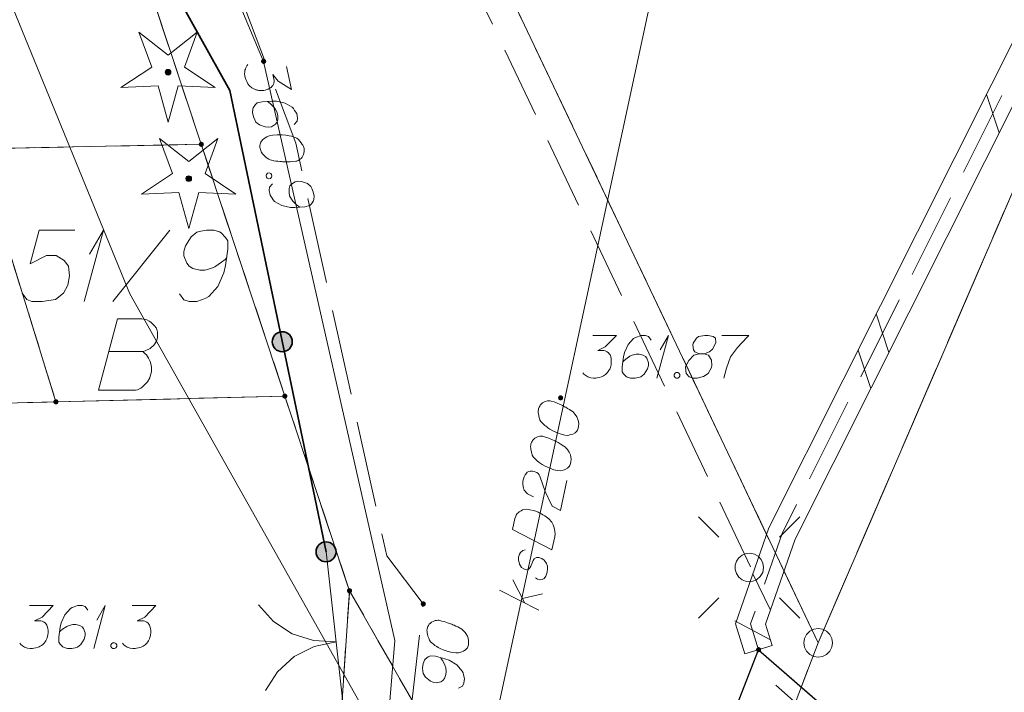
# Model space of a CAD drawing. Header units: metres. Extents: x 5554594 to 5556205, y 5636132 to 5636668.
# Tile 157 of 168: x 5555513 to 5555531, y 5636406 to 5636418. Entities that reach past the tile are written whole.
import ezdxf

# ---------------------------------------------------------------- set-up
doc = ezdxf.new("R2010")
doc.units = ezdxf.units.M
doc.header["$MEASUREMENT"] = 0
doc.header["$XCLIPFRAME"] = 0
for name, pattern in [('03-linia 3 1', [2, 1.5, -0.5]), ('05-linia 2.5 1', [1.75, 1.25, -0.5]), ('L_0_06', [2, 1.5, -0.5]), ('PRZER1-1', [2, 1, -1]), ('PRZER3-1', [4, 3, -1])]:
    doc.linetypes.add(name, pattern=pattern)
for name, color, linetype, lineweight in [('#digitalizacja', 7, 'Continuous', 18), ('#RASTER', 7, 'Continuous', 18), ('#skartowane', 7, 'Continuous', 18), ('#ZUDP', 7, 'Continuous', 18)]:
    doc.layers.add(name, color=color, linetype=linetype, lineweight=lineweight)
for name, color, linetype, lineweight, true_color in [('GEPPGD', 96, 'Continuous', 18, 0x008000), ('GESDZI', 18, 'Continuous', 18, 0x0a0909), ('GESDZI_O', 18, 'Continuous', 18, 0x0a0909), ('GESKKL', 96, 'PRZER3-1', 18, 0x008000), ('GESUZY', 96, 'PRZER1-1', 18, 0x008000), ('GESUZY_O', 96, 'PRZER1-1', 18, 0x008000), ('GULENN', 1, 'Continuous', 18, 0xff0000), ('GUPESH', 1, 'Continuous', 18, 0xff0000), ('GUPESH_O', 1, 'Continuous', 18, 0xff0000)]:
    doc.layers.add(name, color=color, linetype=linetype, lineweight=lineweight, true_color=true_color)
picture_1 = doc.add_image_def('image2.tif', size_in_pixel=(18897, 11811))

# ---------------------------------------------------------------- blocks, each defined once
blk = doc.blocks.new('EPPGS')
at = {"color": 0, "flags": 128}
blk.add_lwpolyline([(0.5, 0), (0.475528, -0.154508), (0.404508, -0.293893), (0.293893, -0.404508), (0.154508, -0.475528), (0, -0.5), (-0.154508, -0.475528), (-0.293893, -0.404508), (-0.404508, -0.293893), (-0.475528, -0.154508), (-0.5, 0), (-0.475528, 0.154508), (-0.404508, 0.293893), (-0.293893, 0.404508), (-0.154508, 0.475528), (0, 0.5), (0.154508, 0.475528), (0.293893, 0.404508), (0.404508, 0.293893), (0.475528, 0.154508), (0.5, 0)], close=True, dxfattribs=at)
blk = doc.blocks.new('KOLO')
blk.add_hatch(color=0).paths.add_polyline_path([(0, -0.5), (-0.12941, -0.482963), (-0.25, -0.433013), (-0.353553, -0.353553), (-0.433013, -0.25), (-0.482963, -0.12941), (-0.5, 0), (-0.482963, 0.12941), (-0.433013, 0.25), (-0.353553, 0.353553), (-0.25, 0.433013), (-0.12941, 0.482963), (0, 0.5), (0.12941, 0.482963), (0.25, 0.433013), (0.353553, 0.353553), (0.433013, 0.25), (0.482963, 0.12941), (0.5, 0), (0.482963, -0.12941), (0.433013, -0.25), (0.353553, -0.353553), (0.25, -0.433013), (0.12941, -0.482963)])
blk = doc.blocks.new('EPPGN')
blk.add_hatch(color=0).paths.add_polyline_path([(0, -0.09), (-0.027812, -0.085595), (-0.052901, -0.072812), (-0.072812, -0.052901), (-0.085595, -0.027812), (-0.09, 0), (-0.085595, 0.027812), (-0.072812, 0.052901), (-0.052901, 0.072812), (-0.027812, 0.085595), (0, 0.09), (0.027812, 0.085595), (0.052901, 0.072812), (0.072812, 0.052901), (0.085595, 0.027812), (0.09, 0), (0.085595, -0.027812), (0.072812, -0.052901), (0.052901, -0.072812), (0.027812, -0.085595)])
blk = doc.blocks.new('SLBRA')
at = {"color": 0, "flags": 128}
for points in [[(0, 0), (-0.068148, -0.517638), (-0.267949, -1), (-0.585786, -1.414214), (-1, -1.732051)], [(1, -1.732051), (0.585786, -1.414214), (0.267949, -1), (0.068148, -0.517638), (0, 0)]]:
    blk.add_lwpolyline(points, dxfattribs=at)
blk = doc.blocks.new('OBOP01_01')
at = {"linetype": 'Continuous', "lineweight": 18}
blk.add_hatch(color=0, dxfattribs=at).paths.add_polyline_path([(0, -0.1, 1), (0, 0.1, 1)])
at = {"color": 0, "linetype": 'Continuous', "lineweight": 18, "flags": 128}
blk.add_lwpolyline([(0, -1.74), (-0.35, -0.48), (-1.65, -0.54), (-0.57, 0.18), (-1.02, 1.4), (0, 0.6), (1.02, 1.4), (0.57, 0.18), (1.65, -0.54), (0.35, -0.48), (0, -1.74)], dxfattribs=at)
at = {"color": 0, "linetype": 'Continuous', "lineweight": 18}
blk.add_circle((0, 0), 0.1, dxfattribs=at)
blk = doc.blocks.new('SUSM01_01_2')
at = {"color": 0, "flags": 128}
for points in [[(-0.353553, 0.353553), (-0.212132, 0.212132)], [(0.353553, 0.353553), (0.212132, 0.212132)], [(-0.353553, -0.353553), (-0.212132, -0.212132)], [(0.353553, -0.353553), (0.212132, -0.212132)]]:
    blk.add_lwpolyline(points, dxfattribs=at)
blk.add_lwpolyline([(0.1, 0), (0.093969, -0.034202), (0.076604, -0.064279), (0.05, -0.086603), (0.025882, -0.096593), (0, -0.1), (-0.025882, -0.096593), (-0.05, -0.086603), (-0.073305, -0.068017), (-0.090097, -0.043388), (-0.098883, -0.014904), (-0.098883, 0.014904), (-0.090097, 0.043388), (-0.073305, 0.068017), (-0.05, 0.086603), (-0.022252, 0.097493), (0.007473, 0.09972), (0.036534, 0.093087), (0.062349, 0.078183), (0.082624, 0.056332), (0.095557, 0.029476), (0.1, 0)], close=True, dxfattribs=at)
blk = doc.blocks.new('*U215')
at = {"layer": 'GESDZI_O', "color": 96, "linetype": 'ByBlock', "lineweight": 18}
for q in [(5555514.475, 5636413.202), (5555514.564, 5636414.029)]:
    blk.add_line((5555514.81, 5636414.452), q, dxfattribs=at)
blk = doc.blocks.new('*U277')
at = {"layer": '#skartowane', "color": 7, "linetype": 'ByBlock', "lineweight": 18}
for q in [(5555514.64, 5636407.141), (5555514.693, 5636407.637)]:
    blk.add_line((5555514.841, 5636407.891), q, dxfattribs=at)
blk = doc.blocks.new('*U282')
at = {"layer": '#skartowane', "color": 7, "linetype": 'ByBlock', "lineweight": 18}
for q in [(5555524.484, 5636411.862), (5555524.537, 5636412.358)]:
    blk.add_line((5555524.684, 5636412.612), q, dxfattribs=at)
blk = doc.blocks.new('*U1599')
at = {"layer": '#digitalizacja', "color": 36, "linetype": 'ByBlock', "lineweight": 18, "true_color": 0x803300}
for p, q in [((5555522.176, 5636407.933), (5555521.962, 5636408.342)), ((5555522.421, 5636407.808), (5555521.73, 5636408.162)), ((5555522.133, 5636408.015), (5555522.483, 5636408.097))]:
    blk.add_line(p, q, dxfattribs=at)

msp = doc.modelspace()

# ---------------------------------------------------------------- hatches: boundary and pattern name
at = {"layer": '#skartowane', "linetype": 'Continuous', "lineweight": 35}
h = msp.add_hatch(color=7, dxfattribs=at)
edge = h.paths.add_edge_path()
edge.add_arc((5555517.935, 5636412.501), 0.175, 0, 360)
at = {"layer": '#skartowane', "linetype": 'Continuous', "lineweight": 18}
h = msp.add_hatch(color=7, dxfattribs=at)
edge = h.paths.add_edge_path()
edge.add_arc((5555522.8, 5636411.52), 0.045, 0, 360)
at = {"layer": '#skartowane', "linetype": 'Continuous', "lineweight": 35}
h = msp.add_hatch(color=7, dxfattribs=at)
edge = h.paths.add_edge_path()
edge.add_arc((5555518.7, 5636408.83), 0.175, 0, 360)
at = {"layer": '#skartowane', "linetype": 'Continuous', "lineweight": 18}
h = msp.add_hatch(color=7, dxfattribs=at)
edge = h.paths.add_edge_path()
edge.add_arc((5555520.4, 5636407.92), 0.045, 0, 360)
h = msp.add_hatch(color=7, dxfattribs=at)
edge = h.paths.add_edge_path()
edge.add_arc((5555526.26, 5636407.12), 0.045, 0, 360)

# ---------------------------------------------------------------- linework, layer by layer
at = {"layer": '#digitalizacja', "color": 36, "linetype": 'Continuous', "lineweight": 18, "true_color": 0x803300}
msp.add_line((5555525.6, 5636424.155), (5555518.151, 5636389.61), dxfattribs=at)
at = {"layer": '#digitalizacja', "color": 5, "linetype": 'Continuous', "lineweight": 18, "flags": 128}
msp.add_lwpolyline([(5555468.916, 5636474.304), (5555508.576, 5636429.685), (5555515.269, 5636413.34), (5555521.42, 5636402.404)], dxfattribs=at)
at = {"layer": '#digitalizacja', "color": 36, "linetype": 'Continuous', "lineweight": 18, "true_color": 0x803300, "flags": 128}
for points in [[(5555522.413, 5636411.331), (5555522.411, 5636411.32), (5555522.409, 5636411.284), (5555522.41, 5636411.26), (5555522.412, 5636411.241), (5555522.417, 5636411.21), (5555522.427, 5636411.171), (5555522.438, 5636411.139), (5555522.455, 5636411.105), (5555522.475, 5636411.083), (5555522.5, 5636411.059), (5555522.525, 5636411.035), (5555522.556, 5636411.011), (5555522.576, 5636410.994), (5555522.609, 5636410.975), (5555522.663, 5636410.945), (5555522.745, 5636410.909), (5555522.812, 5636410.883), (5555522.876, 5636410.869), (5555522.923, 5636410.865), (5555522.98, 5636410.877), (5555523.013, 5636410.888), (5555523.053, 5636410.909), (5555523.084, 5636410.939), (5555523.093, 5636410.955), (5555523.107, 5636410.989), (5555523.113, 5636411.017), (5555523.117, 5636411.065), (5555523.114, 5636411.108), (5555523.103, 5636411.14), (5555523.083, 5636411.187), (5555523.07, 5636411.208), (5555523.051, 5636411.236), (5555523.032, 5636411.258), (5555523.017, 5636411.274), (5555522.991, 5636411.291), (5555522.981, 5636411.3), (5555522.954, 5636411.317), (5555522.922, 5636411.336), (5555522.89, 5636411.355), (5555522.868, 5636411.366), (5555522.852, 5636411.376), (5555522.83, 5636411.386), (5555522.781, 5636411.409), (5555522.753, 5636411.421), (5555522.725, 5636411.433), (5555522.686, 5636411.448), (5555522.636, 5636411.465), (5555522.618, 5636411.468), (5555522.594, 5636411.468), (5555522.57, 5636411.467), (5555522.531, 5636411.457), (5555522.504, 5636411.445), (5555522.483, 5636411.431), (5555522.461, 5636411.412), (5555522.445, 5636411.391), (5555522.435, 5636411.375), (5555522.426, 5636411.359), (5555522.413, 5636411.331)], [(5555522.28, 5636410.714), (5555522.278, 5636410.702), (5555522.276, 5636410.666), (5555522.277, 5636410.642), (5555522.279, 5636410.623), (5555522.284, 5636410.592), (5555522.294, 5636410.554), (5555522.305, 5636410.521), (5555522.322, 5636410.487), (5555522.341, 5636410.465), (5555522.367, 5636410.441), (5555522.392, 5636410.418), (5555522.423, 5636410.393), (5555522.443, 5636410.377), (5555522.475, 5636410.358), (5555522.529, 5636410.328), (5555522.612, 5636410.292), (5555522.679, 5636410.265), (5555522.742, 5636410.252), (5555522.79, 5636410.247), (5555522.847, 5636410.259), (5555522.879, 5636410.27), (5555522.92, 5636410.292), (5555522.951, 5636410.321), (5555522.96, 5636410.338), (5555522.974, 5636410.371), (5555522.98, 5636410.4), (5555522.984, 5636410.447), (5555522.981, 5636410.49), (5555522.97, 5636410.523), (5555522.95, 5636410.569), (5555522.936, 5636410.59), (5555522.918, 5636410.618), (5555522.899, 5636410.641), (5555522.884, 5636410.656), (5555522.858, 5636410.674), (5555522.847, 5636410.682), (5555522.821, 5636410.7), (5555522.789, 5636410.719), (5555522.757, 5636410.738), (5555522.735, 5636410.749), (5555522.719, 5636410.758), (5555522.697, 5636410.769), (5555522.647, 5636410.792), (5555522.62, 5636410.804), (5555522.592, 5636410.816), (5555522.553, 5636410.83), (5555522.502, 5636410.847), (5555522.485, 5636410.851), (5555522.461, 5636410.85), (5555522.436, 5636410.849), (5555522.398, 5636410.839), (5555522.371, 5636410.827), (5555522.35, 5636410.813), (5555522.328, 5636410.794), (5555522.311, 5636410.774), (5555522.302, 5636410.757), (5555522.292, 5636410.741), (5555522.28, 5636410.714)], [(5555522.323, 5636409.792), (5555522.22, 5636409.845), (5555522.161, 5636409.906), (5555522.143, 5636409.964), (5555522.137, 5636410.02), (5555522.14, 5636410.061), (5555522.146, 5636410.09), (5555522.163, 5636410.141), (5555522.182, 5636410.173), (5555522.191, 5636410.189), (5555522.216, 5636410.22), (5555522.243, 5636410.232), (5555522.269, 5636410.239), (5555522.287, 5636410.241), (5555522.311, 5636410.242), (5555522.34, 5636410.236), (5555522.368, 5636410.224), (5555522.384, 5636410.214), (5555522.405, 5636410.198), (5555522.424, 5636410.175), (5555522.438, 5636410.154), (5555522.531, 5636409.886), (5555522.65, 5636409.625), (5555522.797, 5636409.551), (5555522.91, 5636410.077)], [(5555521.958, 5636409.219), (5555522, 5636409.415), (5555522.015, 5636409.454), (5555522.024, 5636409.47), (5555522.042, 5636409.497), (5555522.057, 5636409.511), (5555522.073, 5636409.526), (5555522.108, 5636409.549), (5555522.135, 5636409.561), (5555522.198, 5636409.578), (5555522.325, 5636409.55), (5555522.382, 5636409.532), (5555522.409, 5636409.52), (5555522.437, 5636409.508), (5555522.465, 5636409.496), (5555522.491, 5636409.478), (5555522.523, 5636409.459), (5555522.57, 5636409.425), (5555522.591, 5636409.408), (5555522.644, 5636409.349), (5555522.67, 5636409.301), (5555522.689, 5636409.248), (5555522.701, 5636409.191), (5555522.703, 5636409.143), (5555522.697, 5636409.089), (5555522.649, 5636408.864), (5555521.958, 5636409.219)], [(5555522.183, 5636408.862), (5555522.139, 5636408.853), (5555522.101, 5636408.819), (5555522.082, 5636408.787), (5555522.065, 5636408.736), (5555522.061, 5636408.689), (5555522.081, 5636408.612), (5555522.117, 5636408.556), (5555522.154, 5636408.53), (5555522.199, 5636408.514), (5555522.23, 5636408.52), (5555522.252, 5636408.539), (5555522.261, 5636408.549), (5555522.28, 5636408.581), (5555522.294, 5636408.621), (5555522.318, 5636408.676), (5555522.337, 5636408.708), (5555522.378, 5636408.729), (5555522.421, 5636408.732), (5555522.472, 5636408.715), (5555522.513, 5636408.682), (5555522.555, 5636408.625), (5555522.569, 5636408.579), (5555522.571, 5636408.531), (5555522.564, 5636408.472), (5555522.543, 5636408.404), (5555522.51, 5636408.363), (5555522.476, 5636408.346), (5555522.434, 5636408.343), (5555522.393, 5636408.352), (5555522.362, 5636408.376)]]:
    msp.add_lwpolyline(points, dxfattribs=at)
at = {"layer": '#skartowane', "color": 7, "linetype": 'Continuous', "lineweight": 18}
for p, q in [((5555530.242, 5636416.822), (5555530.465, 5636416.151)), ((5555528.316, 5636412.986), (5555528.538, 5636412.314)), ((5555527.999, 5636412.354), (5555528.221, 5636411.683)), ((5555519.05, 5636405.69), (5555518.7, 5636408.83)), ((5555526.16, 5636408.445), (5555526.468, 5636407.808)), ((5555525.842, 5636407.622), (5555526.468, 5636407.293)), ((5555526.021, 5636407.046), (5555526.499, 5636407.194))]:
    msp.add_line(p, q, dxfattribs=at)
at = {"layer": '#skartowane', "color": 7, "linetype": 'L_0_06', "lineweight": 18, "flags": 128}
msp.add_lwpolyline([(5555523.62, 5636400.34), (5555522.93, 5636399.83), (5555521.94, 5636396.63), (5555519.13, 5636396.98), (5555520.4, 5636407.92), (5555519.76, 5636408.76), (5555518.17, 5636415.97), (5555516.69, 5636419.92), (5555513.22, 5636426.28), (5555507.7, 5636431.28), (5555495.03, 5636442.55), (5555497.55, 5636445.67), (5555510.37, 5636434.83), (5555515.51, 5636430.51), (5555517.4, 5636429.99), (5555519.91, 5636429.73), (5555521.33, 5636430.42), (5555525.04, 5636427.93), (5555526.54, 5636426.97), (5555528.86, 5636426.67), (5555531.07, 5636426.79), (5555533.23, 5636427.66), (5555535.2, 5636426.14), (5555526.67, 5636409.15), (5555526.12, 5636407.57), (5555526.26, 5636407.12), (5555523.62, 5636400.34)], close=True, dxfattribs=at)
at = {"layer": '#skartowane', "color": 7, "linetype": 'Continuous', "lineweight": 18, "flags": 128}
for points in [[(5555526.499, 5636407.194), (5555526.383, 5636407.566), (5555526.901, 5636409.052), (5555535.516, 5636426.212), (5555533.383, 5636427.858)], [(5555526.021, 5636407.046), (5555525.857, 5636407.574), (5555526.439, 5636409.248), (5555534.884, 5636426.068), (5555533.077, 5636427.462)], [(5555523.362, 5636412.612), (5555523.775, 5636412.612), (5555523.58, 5636412.411), (5555523.45, 5636412.346), (5555523.557, 5636412.346), (5555523.58, 5636412.34), (5555523.592, 5636412.334), (5555523.604, 5636412.329), (5555523.616, 5636412.323), (5555523.639, 5636412.305), (5555523.651, 5636412.287), (5555523.663, 5636412.27), (5555523.669, 5636412.252), (5555523.681, 5636412.211), (5555523.686, 5636412.175), (5555523.686, 5636412.157), (5555523.686, 5636412.134), (5555523.681, 5636412.098), (5555523.675, 5636412.075), (5555523.669, 5636412.051), (5555523.663, 5636412.033), (5555523.657, 5636412.022), (5555523.651, 5636412.01), (5555523.645, 5636411.998), (5555523.633, 5636411.98), (5555523.616, 5636411.957), (5555523.598, 5636411.939), (5555523.586, 5636411.927), (5555523.568, 5636411.915), (5555523.551, 5636411.903), (5555523.527, 5636411.892), (5555523.515, 5636411.886), (5555523.474, 5636411.874), (5555523.438, 5636411.868), (5555523.415, 5636411.862), (5555523.374, 5636411.862), (5555523.326, 5636411.868), (5555523.309, 5636411.874), (5555523.291, 5636411.88), (5555523.273, 5636411.886), (5555523.255, 5636411.898), (5555523.238, 5636411.909), (5555523.208, 5636411.933), (5555523.19, 5636411.957)], [(5555524.383, 5636412.529), (5555524.336, 5636412.594), (5555524.283, 5636412.612), (5555524.2, 5636412.612), (5555524.141, 5636412.588), (5555524.106, 5636412.577), (5555524.076, 5636412.559), (5555523.982, 5636412.453), (5555523.917, 5636412.311), (5555523.899, 5636412.234), (5555523.875, 5636412.063), (5555523.875, 5636411.974), (5555523.899, 5636411.939), (5555523.946, 5636411.892), (5555523.964, 5636411.88), (5555524.023, 5636411.862), (5555524.1, 5636411.862), (5555524.159, 5636411.874), (5555524.2, 5636411.886), (5555524.259, 5636411.933), (5555524.318, 5636412.027), (5555524.336, 5636412.086), (5555524.336, 5636412.134), (5555524.307, 5636412.211), (5555524.283, 5636412.24), (5555524.242, 5636412.264), (5555524.171, 5636412.281), (5555524.118, 5636412.281), (5555524.053, 5636412.264), (5555524.011, 5636412.246), (5555523.94, 5636412.199), (5555523.905, 5636412.169), (5555523.887, 5636412.151)], [(5555525.222, 5636412.287), (5555525.304, 5636412.287), (5555525.328, 5636412.293), (5555525.399, 5636412.323), (5555525.452, 5636412.37), (5555525.511, 5636412.482), (5555525.505, 5636412.565), (5555525.464, 5636412.594), (5555525.381, 5636412.612), (5555525.322, 5636412.612), (5555525.21, 5636412.594), (5555525.174, 5636412.565), (5555525.115, 5636412.476), (5555525.11, 5636412.447), (5555525.121, 5636412.358), (5555525.145, 5636412.323), (5555525.222, 5636412.287), (5555525.127, 5636412.264), (5555525.039, 5636412.175), (5555524.991, 5636412.086), (5555524.985, 5636412.057), (5555524.991, 5636411.945), (5555525.045, 5636411.886), (5555525.115, 5636411.862), (5555525.186, 5636411.862), (5555525.298, 5636411.892), (5555525.381, 5636411.945), (5555525.434, 5636412.051), (5555525.44, 5636412.086), (5555525.434, 5636412.181), (5555525.387, 5636412.264), (5555525.304, 5636412.287)], [(5555525.617, 5636412.612), (5555526.09, 5636412.612), (5555526.06, 5636412.583), (5555525.889, 5636412.399), (5555525.771, 5636412.234), (5555525.7, 5636412.039), (5555525.653, 5636411.862)], [(5555524.82, 5636411.963), (5555524.85, 5636411.963), (5555524.867, 5636411.951), (5555524.885, 5636411.927), (5555524.885, 5636411.898), (5555524.867, 5636411.874), (5555524.85, 5636411.862), (5555524.82, 5636411.862), (5555524.802, 5636411.874), (5555524.785, 5636411.898), (5555524.785, 5636411.927), (5555524.802, 5636411.951), (5555524.82, 5636411.963)], [(5555513.518, 5636407.891), (5555513.932, 5636407.891), (5555513.737, 5636407.69), (5555513.607, 5636407.625), (5555513.713, 5636407.625), (5555513.737, 5636407.619), (5555513.748, 5636407.613), (5555513.76, 5636407.607), (5555513.772, 5636407.601), (5555513.796, 5636407.584), (5555513.808, 5636407.566), (5555513.819, 5636407.548), (5555513.825, 5636407.53), (5555513.837, 5636407.489), (5555513.843, 5636407.454), (5555513.843, 5636407.436), (5555513.843, 5636407.412), (5555513.837, 5636407.377), (5555513.831, 5636407.353), (5555513.825, 5636407.33), (5555513.819, 5636407.312), (5555513.813, 5636407.3), (5555513.808, 5636407.288), (5555513.802, 5636407.276), (5555513.79, 5636407.259), (5555513.772, 5636407.235), (5555513.754, 5636407.217), (5555513.743, 5636407.206), (5555513.725, 5636407.194), (5555513.707, 5636407.182), (5555513.684, 5636407.17), (5555513.672, 5636407.164), (5555513.63, 5636407.152), (5555513.595, 5636407.147), (5555513.571, 5636407.141), (5555513.53, 5636407.141), (5555513.483, 5636407.147), (5555513.465, 5636407.152), (5555513.447, 5636407.158), (5555513.43, 5636407.164), (5555513.412, 5636407.176), (5555513.394, 5636407.188), (5555513.365, 5636407.211), (5555513.347, 5636407.235)], [(5555514.54, 5636407.808), (5555514.493, 5636407.873), (5555514.439, 5636407.891), (5555514.357, 5636407.891), (5555514.298, 5636407.867), (5555514.262, 5636407.855), (5555514.233, 5636407.837), (5555514.138, 5636407.731), (5555514.073, 5636407.589), (5555514.056, 5636407.513), (5555514.032, 5636407.341), (5555514.032, 5636407.253), (5555514.056, 5636407.217), (5555514.103, 5636407.17), (5555514.121, 5636407.158), (5555514.18, 5636407.141), (5555514.256, 5636407.141), (5555514.315, 5636407.152), (5555514.357, 5636407.164), (5555514.416, 5636407.211), (5555514.475, 5636407.306), (5555514.493, 5636407.365), (5555514.493, 5636407.412), (5555514.463, 5636407.489), (5555514.439, 5636407.519), (5555514.398, 5636407.542), (5555514.327, 5636407.56), (5555514.274, 5636407.56), (5555514.209, 5636407.542), (5555514.168, 5636407.525), (5555514.097, 5636407.477), (5555514.061, 5636407.448), (5555514.044, 5636407.43)], [(5555515.313, 5636407.891), (5555515.727, 5636407.891), (5555515.532, 5636407.69), (5555515.402, 5636407.625), (5555515.508, 5636407.625), (5555515.532, 5636407.619), (5555515.544, 5636407.613), (5555515.555, 5636407.607), (5555515.567, 5636407.601), (5555515.591, 5636407.584), (5555515.603, 5636407.566), (5555515.614, 5636407.548), (5555515.62, 5636407.53), (5555515.632, 5636407.489), (5555515.638, 5636407.454), (5555515.638, 5636407.436), (5555515.638, 5636407.412), (5555515.632, 5636407.377), (5555515.626, 5636407.353), (5555515.62, 5636407.33), (5555515.614, 5636407.312), (5555515.609, 5636407.3), (5555515.603, 5636407.288), (5555515.597, 5636407.276), (5555515.585, 5636407.259), (5555515.567, 5636407.235), (5555515.55, 5636407.217), (5555515.538, 5636407.206), (5555515.52, 5636407.194), (5555515.502, 5636407.182), (5555515.479, 5636407.17), (5555515.467, 5636407.164), (5555515.425, 5636407.152), (5555515.39, 5636407.147), (5555515.366, 5636407.141), (5555515.325, 5636407.141), (5555515.278, 5636407.147), (5555515.26, 5636407.152), (5555515.242, 5636407.158), (5555515.225, 5636407.164), (5555515.207, 5636407.176), (5555515.189, 5636407.188), (5555515.16, 5636407.211), (5555515.142, 5636407.235)], [(5555520.465, 5636407.479), (5555520.463, 5636407.467), (5555520.465, 5636407.431), (5555520.468, 5636407.407), (5555520.472, 5636407.389), (5555520.48, 5636407.358), (5555520.494, 5636407.321), (5555520.508, 5636407.289), (5555520.528, 5636407.257), (5555520.55, 5636407.237), (5555520.577, 5636407.216), (5555520.604, 5636407.195), (5555520.637, 5636407.173), (5555520.659, 5636407.159), (5555520.693, 5636407.143), (5555520.75, 5636407.119), (5555520.836, 5636407.091), (5555520.905, 5636407.071), (5555520.969, 5636407.063), (5555521.017, 5636407.064), (5555521.072, 5636407.081), (5555521.104, 5636407.095), (5555521.142, 5636407.121), (5555521.17, 5636407.153), (5555521.178, 5636407.17), (5555521.188, 5636407.204), (5555521.191, 5636407.234), (5555521.191, 5636407.281), (5555521.184, 5636407.324), (5555521.17, 5636407.355), (5555521.145, 5636407.4), (5555521.13, 5636407.419), (5555521.109, 5636407.445), (5555521.087, 5636407.466), (5555521.071, 5636407.48), (5555521.043, 5636407.495), (5555521.032, 5636407.502), (5555521.004, 5636407.517), (5555520.97, 5636407.533), (5555520.937, 5636407.549), (5555520.914, 5636407.557), (5555520.897, 5636407.565), (5555520.874, 5636407.574), (5555520.823, 5636407.592), (5555520.794, 5636407.601), (5555520.765, 5636407.61), (5555520.725, 5636407.621), (5555520.673, 5636407.633), (5555520.655, 5636407.635), (5555520.631, 5636407.632), (5555520.607, 5636407.629), (5555520.57, 5636407.615), (5555520.544, 5636407.6), (5555520.525, 5636407.585), (5555520.504, 5636407.563), (5555520.49, 5636407.541), (5555520.482, 5636407.524), (5555520.474, 5636407.507), (5555520.465, 5636407.479)], [(5555514.977, 5636407.241), (5555515.006, 5636407.241), (5555515.024, 5636407.229), (5555515.042, 5636407.206), (5555515.042, 5636407.176), (5555515.024, 5636407.152), (5555515.006, 5636407.141), (5555514.977, 5636407.141), (5555514.959, 5636407.152), (5555514.941, 5636407.176), (5555514.941, 5636407.206), (5555514.959, 5636407.229), (5555514.977, 5636407.241)], [(5555521.017, 5636406.446), (5555521.086, 5636406.485), (5555521.11, 5636406.536), (5555521.12, 5636406.618), (5555521.103, 5636406.679), (5555521.096, 5636406.716), (5555521.081, 5636406.747), (5555520.987, 5636406.853), (5555520.853, 5636406.934), (5555520.779, 5636406.961), (5555520.612, 5636407.004), (5555520.524, 5636407.014), (5555520.486, 5636406.995), (5555520.433, 5636406.953), (5555520.42, 5636406.937), (5555520.395, 5636406.88), (5555520.386, 5636406.804), (5555520.391, 5636406.744), (5555520.398, 5636406.702), (5555520.438, 5636406.638), (5555520.525, 5636406.568), (5555520.582, 5636406.544), (5555520.629, 5636406.538), (5555520.709, 5636406.559), (5555520.741, 5636406.579), (5555520.769, 5636406.617), (5555520.795, 5636406.685), (5555520.801, 5636406.738), (5555520.791, 5636406.805), (5555520.778, 5636406.848), (5555520.739, 5636406.924), (5555520.714, 5636406.962), (5555520.698, 5636406.982)], [(5555526.558, 5636406.5), (5555526.87, 5636406.229)]]:
    msp.add_lwpolyline(points, dxfattribs=at)
at = {"layer": '#skartowane', "color": 7, "linetype": 'Continuous', "lineweight": 35, "flags": 128}
msp.add_lwpolyline([(5555518.7, 5636408.83), (5555517.02, 5636416.89), (5555511.71, 5636426.4), (5555500.48, 5636427.66)], dxfattribs=at)
at = {"layer": '#skartowane', "color": 7, "linetype": '03-linia 3 1', "lineweight": 18, "flags": 128}
msp.add_lwpolyline([(5555523.62, 5636400.34), (5555524.14, 5636400.27), (5555528.31, 5636400.02), (5555536.85, 5636397.1), (5555537.54, 5636402.4), (5555536.01, 5636402.03), (5555529.68, 5636404.14), (5555526.26, 5636407.12)], dxfattribs=at)
at = {"layer": '#skartowane', "color": 7, "lineweight": 25, "flags": 128}
msp.add_lwpolyline([(5555526.26, 5636407.12), (5555529.68, 5636404.14), (5555536.01, 5636402.03), (5555537.54, 5636402.4), (5555536.85, 5636397.1), (5555528.31, 5636400.02), (5555524.14, 5636400.27), (5555523.62, 5636400.34), (5555526.26, 5636407.12)], close=True, dxfattribs=at)
at = {"layer": '#skartowane', "color": 7, "linetype": 'Continuous', "lineweight": 35}
for centre in [(5555517.935, 5636412.501), (5555518.7, 5636408.83)]:
    msp.add_circle(centre, 0.175, dxfattribs=at)
at = {"layer": '#ZUDP', "color": 1, "linetype": '05-linia 2.5 1', "lineweight": 18, "flags": 128}
msp.add_lwpolyline([(5555526.116, 5636408.566), (5555512.796, 5636436.585), (5555501.37, 5636446.03), (5555487.317, 5636456.386), (5555467.367, 5636468.81)], dxfattribs=at)
at = {"layer": 'GESDZI', "color": 96, "linetype": 'Continuous', "lineweight": 18, "flags": 128}
for points in [[(5555527.3, 5636407.24), (5555513.2, 5636436.9), (5555501.678, 5636446.425), (5555487.598, 5636456.8), (5555473.057, 5636465.855), (5555476.226, 5636474.148), (5555479.095, 5636477.123), (5555487.899, 5636483.58), (5555492.02, 5636486.875), (5555494.886, 5636489.995), (5555497.916, 5636495.121), (5555498.831, 5636497.826)], [(5555520.763, 5636373.686), (5555523.637, 5636387.268), (5555525.52, 5636402.57), (5555527.3, 5636407.24), (5555537.284, 5636430.391), (5555545.937, 5636443.537), (5555551.456, 5636451.435)], [(5555551.456, 5636451.435), (5555545.937, 5636443.537), (5555537.284, 5636430.391), (5555527.3, 5636407.24)], [(5555512.642, 5636373.686), (5555512.95, 5636374.74), (5555516.36, 5636388.63), (5555518.36, 5636396.8), (5555518.46, 5636398.3), (5555518.94, 5636405.62), (5555519.11, 5636408.15)], [(5555519.11, 5636408.15), (5555521.72, 5636403.58), (5555514.77, 5636374.216), (5555514.684, 5636373.686)]]:
    msp.add_lwpolyline(points, dxfattribs=at)
for points in [[(5555472.46, 5636456.89), (5555470.67, 5636460.65), (5555473.057, 5636465.855), (5555487.598, 5636456.8), (5555501.678, 5636446.425), (5555513.2, 5636436.9), (5555527.3, 5636407.24), (5555525.52, 5636402.57), (5555521.72, 5636403.58), (5555519.11, 5636408.15), (5555517.98, 5636411.55), (5555516.52, 5636415.95), (5555512.96, 5636426.69), (5555495.36, 5636441.79), (5555487.39, 5636447.84), (5555472.46, 5636456.89)], [(5555500.39, 5636427.61), (5555512.96, 5636426.69), (5555516.52, 5636415.95), (5555512.61, 5636415.87), (5555513.98, 5636411.45), (5555496.33, 5636410.99), (5555488.92, 5636412.93), (5555491.43, 5636422.53), (5555492.33, 5636424.58), (5555493.74, 5636426.2), (5555500.39, 5636427.61)], [(5555516.52, 5636415.95), (5555517.98, 5636411.55), (5555513.98, 5636411.45), (5555512.61, 5636415.87), (5555516.52, 5636415.95)], [(5555513.98, 5636411.45), (5555517.98, 5636411.55), (5555519.11, 5636408.15), (5555518.94, 5636405.62), (5555510.54, 5636405.07), (5555509.57, 5636398.41), (5555518.46, 5636398.3), (5555518.36, 5636396.8), (5555509.35, 5636396.92), (5555508.31, 5636389.85), (5555508.12, 5636388.56), (5555499.05, 5636389.91), (5555495.73, 5636390.4), (5555496.23, 5636393.93), (5555484.75, 5636396.97), (5555488.92, 5636412.93), (5555496.33, 5636410.99), (5555513.98, 5636411.45)]]:
    msp.add_lwpolyline(points, close=True, dxfattribs=at)
at = {"layer": 'GESDZI_O', "color": 96, "linetype": 'Continuous', "lineweight": 18}
msp.add_line((5555514.977, 5636413.202), (5555515.971, 5636414.452), dxfattribs=at)
at = {"layer": 'GESDZI_O', "color": 96, "linetype": 'Continuous', "lineweight": 18, "flags": 128}
for points in [[(5555514.308, 5636414.452), (5555513.688, 5636414.452), (5555513.53, 5636413.861), (5555513.816, 5636414.009), (5555513.983, 5636414.009), (5555514.121, 5636413.921), (5555514.199, 5636413.822), (5555514.219, 5636413.655), (5555514.19, 5636413.488), (5555514.111, 5636413.35), (5555513.973, 5636413.241), (5555513.737, 5636413.202), (5555513.56, 5636413.202), (5555513.471, 5636413.241), (5555513.392, 5636413.35)], [(5555516.138, 5636413.34), (5555516.217, 5636413.232), (5555516.306, 5636413.202), (5555516.443, 5636413.202), (5555516.542, 5636413.241), (5555516.601, 5636413.261), (5555516.65, 5636413.291), (5555516.807, 5636413.468), (5555516.916, 5636413.704), (5555516.945, 5636413.832), (5555516.985, 5636414.117), (5555516.985, 5636414.265), (5555516.945, 5636414.324), (5555516.867, 5636414.403), (5555516.837, 5636414.422), (5555516.739, 5636414.452), (5555516.611, 5636414.452), (5555516.512, 5636414.432), (5555516.443, 5636414.413), (5555516.345, 5636414.334), (5555516.247, 5636414.176), (5555516.217, 5636414.078), (5555516.217, 5636413.999), (5555516.266, 5636413.871), (5555516.306, 5636413.822), (5555516.374, 5636413.783), (5555516.493, 5636413.753), (5555516.581, 5636413.753), (5555516.689, 5636413.783), (5555516.758, 5636413.812), (5555516.876, 5636413.891), (5555516.935, 5636413.94), (5555516.965, 5636413.97)]]:
    msp.add_lwpolyline(points, dxfattribs=at)
at = {"layer": 'GESKKL', "color": 96, "linetype": 'PRZER3-1', "lineweight": 18, "ltscale": 0.5, "true_color": 0x008000}
msp.add_lwpolyline([(5555551.456, 5636451.435), (5555545.937, 5636443.537), (5555537.284, 5636430.391), (5555527.3, 5636407.24), (5555513.2, 5636436.9), (5555501.678, 5636446.425), (5555487.598, 5636456.8)], dxfattribs=at)
at = {"layer": 'GESUZY', "color": 96, "linetype": 'PRZER1-1', "lineweight": 18, "ltscale": 0.5, "true_color": 0x008000}
for points in [[(5555472.46, 5636456.89), (5555487.39, 5636447.84), (5555495.36, 5636441.79), (5555512.96, 5636426.69), (5555516.52, 5636415.95), (5555517.98, 5636411.55), (5555519.11, 5636408.15), (5555521.72, 5636403.58), (5555525.52, 5636402.57), (5555527.3, 5636407.24), (5555513.2, 5636436.9), (5555501.678, 5636446.425), (5555487.598, 5636456.8), (5555473.057, 5636465.855), (5555470.67, 5636460.65), (5555472.46, 5636456.89)], [(5555513.98, 5636411.45), (5555512.61, 5636415.87), (5555516.52, 5636415.95), (5555512.96, 5636426.69), (5555500.39, 5636427.61), (5555493.74, 5636426.2), (5555492.33, 5636424.58), (5555491.43, 5636422.53), (5555488.92, 5636412.93), (5555496.33, 5636410.99), (5555513.98, 5636411.45)], [(5555517.98, 5636411.55), (5555516.52, 5636415.95), (5555512.61, 5636415.87), (5555513.98, 5636411.45), (5555517.98, 5636411.55)], [(5555519.11, 5636408.15), (5555517.98, 5636411.55), (5555513.98, 5636411.45), (5555496.33, 5636410.99), (5555488.92, 5636412.93), (5555484.75, 5636396.97), (5555496.23, 5636393.93), (5555495.73, 5636390.4), (5555499.05, 5636389.91), (5555508.12, 5636388.56), (5555508.31, 5636389.85), (5555509.35, 5636396.92), (5555518.36, 5636396.8), (5555518.46, 5636398.3), (5555509.57, 5636398.41), (5555510.54, 5636405.07), (5555518.94, 5636405.62), (5555519.11, 5636408.15)]]:
    msp.add_lwpolyline(points, close=True, dxfattribs=at)
for points in [[(5555551.456, 5636451.435), (5555545.937, 5636443.537), (5555537.284, 5636430.391), (5555527.3, 5636407.24), (5555513.2, 5636436.9), (5555501.678, 5636446.425), (5555487.598, 5636456.8)], [(5555520.763, 5636373.686), (5555523.637, 5636387.268), (5555525.52, 5636402.57), (5555527.3, 5636407.24), (5555537.284, 5636430.391), (5555545.937, 5636443.537), (5555551.456, 5636451.435)], [(5555519.11, 5636408.15), (5555518.94, 5636405.62), (5555518.46, 5636398.3), (5555518.36, 5636396.8), (5555516.36, 5636388.63), (5555512.95, 5636374.74), (5555512.642, 5636373.686)], [(5555514.684, 5636373.686), (5555514.77, 5636374.216), (5555521.72, 5636403.58), (5555519.11, 5636408.15)]]:
    msp.add_lwpolyline(points, dxfattribs=at)
at = {"layer": 'GESUZY_O', "color": 96, "linetype": 'Continuous', "lineweight": 18, "true_color": 0x008000, "flags": 128}
msp.add_lwpolyline([(5555514.911, 5636412.331), (5555515.501, 5636412.331), (5555515.541, 5636412.341), (5555515.629, 5636412.38), (5555515.698, 5636412.449), (5555515.737, 5636412.508), (5555515.757, 5636412.568), (5555515.757, 5636412.597), (5555515.757, 5636412.636), (5555515.757, 5636412.666), (5555515.737, 5636412.735), (5555515.698, 5636412.784), (5555515.639, 5636412.843), (5555515.609, 5636412.863), (5555515.57, 5636412.882), (5555515.541, 5636412.892), (5555515.482, 5636412.902), (5555515.058, 5636412.902), (5555514.724, 5636411.652), (5555515.373, 5636411.652), (5555515.403, 5636411.662), (5555515.462, 5636411.691), (5555515.491, 5636411.711), (5555515.58, 5636411.8), (5555515.619, 5636411.869), (5555515.629, 5636411.898), (5555515.649, 5636411.977), (5555515.649, 5636412.056), (5555515.639, 5636412.115), (5555515.629, 5636412.154), (5555515.6, 5636412.213), (5555515.56, 5636412.272), (5555515.541, 5636412.292), (5555515.501, 5636412.331)], dxfattribs=at)
at = {"layer": 'GULENN', "color": 1, "linetype": 'Continuous', "lineweight": 18, "true_color": 0xff0000, "flags": 128}
msp.add_lwpolyline([(5555511.04, 5636427.42), (5555511.17, 5636427.6), (5555512.37, 5636428.17), (5555514.1, 5636425.76), (5555517.61, 5636417.4), (5555519.9, 5636407.28), (5555519.05, 5636396.98), (5555515.08, 5636378.92), (5555513.634, 5636373.686)], dxfattribs=at)
at = {"layer": 'GUPESH_O', "color": 1, "linetype": 'Continuous', "lineweight": 18, "flags": 128}
for points in [[(5555518.012, 5636417.31), (5555518.098, 5636416.906), (5555517.861, 5636417.055), (5555517.771, 5636417.169), (5555517.793, 5636417.065), (5555517.792, 5636417.04), (5555517.789, 5636417.027), (5555517.785, 5636417.015), (5555517.782, 5636417.002), (5555517.77, 5636416.975), (5555517.755, 5636416.96), (5555517.74, 5636416.945), (5555517.724, 5636416.935), (5555517.686, 5636416.915), (5555517.653, 5636416.902), (5555517.635, 5636416.898), (5555517.612, 5636416.893), (5555517.576, 5636416.892), (5555517.552, 5636416.893), (5555517.527, 5636416.893), (5555517.509, 5636416.896), (5555517.496, 5636416.899), (5555517.483, 5636416.902), (5555517.471, 5636416.905), (5555517.451, 5636416.913), (5555517.424, 5636416.926), (5555517.403, 5636416.939), (5555517.389, 5636416.949), (5555517.374, 5636416.963), (5555517.359, 5636416.978), (5555517.342, 5636416.999), (5555517.334, 5636417.009), (5555517.314, 5636417.047), (5555517.301, 5636417.081), (5555517.29, 5636417.103), (5555517.281, 5636417.143), (5555517.277, 5636417.19), (5555517.279, 5636417.209), (5555517.281, 5636417.227), (5555517.283, 5636417.246), (5555517.291, 5636417.266), (5555517.299, 5636417.286), (5555517.316, 5636417.319), (5555517.336, 5636417.342)], [(5555518.144, 5636416.294), (5555518.198, 5636416.354), (5555518.204, 5636416.409), (5555518.187, 5636416.49), (5555518.151, 5636416.543), (5555518.132, 5636416.575), (5555518.109, 5636416.6), (5555517.985, 5636416.671), (5555517.833, 5636416.705), (5555517.754, 5636416.706), (5555517.582, 5636416.694), (5555517.495, 5636416.675), (5555517.466, 5636416.645), (5555517.429, 5636416.589), (5555517.421, 5636416.569), (5555517.416, 5636416.508), (5555517.432, 5636416.433), (5555517.456, 5636416.377), (5555517.476, 5636416.339), (5555517.535, 5636416.291), (5555517.639, 5636416.253), (5555517.701, 5636416.248), (5555517.747, 5636416.258), (5555517.816, 5636416.303), (5555517.84, 5636416.332), (5555517.855, 5636416.377), (5555517.857, 5636416.45), (5555517.846, 5636416.502), (5555517.815, 5636416.562), (5555517.789, 5636416.599), (5555517.728, 5636416.658), (5555517.692, 5636416.687), (5555517.671, 5636416.701)], [(5555518.319, 5636415.866), (5555518.317, 5636415.878), (5555518.304, 5636415.911), (5555518.293, 5636415.933), (5555518.284, 5636415.949), (5555518.266, 5636415.976), (5555518.241, 5636416.007), (5555518.218, 5636416.032), (5555518.188, 5636416.056), (5555518.162, 5636416.068), (5555518.129, 5636416.08), (5555518.097, 5636416.091), (5555518.058, 5636416.101), (5555518.033, 5636416.107), (5555517.996, 5636416.112), (5555517.934, 5636416.117), (5555517.844, 5636416.116), (5555517.772, 5636416.112), (5555517.708, 5636416.099), (5555517.663, 5636416.083), (5555517.616, 5636416.049), (5555517.591, 5636416.026), (5555517.563, 5636415.989), (5555517.547, 5636415.95), (5555517.545, 5636415.931), (5555517.546, 5636415.895), (5555517.553, 5636415.866), (5555517.568, 5636415.821), (5555517.588, 5636415.784), (5555517.612, 5636415.758), (5555517.649, 5636415.724), (5555517.67, 5636415.71), (5555517.698, 5636415.692), (5555517.725, 5636415.68), (5555517.745, 5636415.672), (5555517.776, 5636415.667), (5555517.789, 5636415.663), (5555517.82, 5636415.658), (5555517.857, 5636415.654), (5555517.895, 5636415.649), (5555517.919, 5636415.649), (5555517.937, 5636415.646), (5555517.962, 5636415.646), (5555518.016, 5636415.645), (5555518.046, 5636415.645), (5555518.076, 5636415.646), (5555518.118, 5636415.649), (5555518.171, 5636415.654), (5555518.189, 5636415.658), (5555518.211, 5636415.668), (5555518.232, 5636415.679), (5555518.263, 5636415.704), (5555518.283, 5636415.726), (5555518.296, 5636415.747), (5555518.309, 5636415.774), (5555518.315, 5636415.799), (5555518.318, 5636415.818), (5555518.32, 5636415.836), (5555518.319, 5636415.866)], [(5555517.749, 5636415.425), (5555517.755, 5636415.396), (5555517.747, 5636415.377), (5555517.728, 5636415.354), (5555517.699, 5636415.348), (5555517.672, 5636415.361), (5555517.657, 5636415.376), (5555517.651, 5636415.404), (5555517.659, 5636415.424), (5555517.678, 5636415.446), (5555517.707, 5636415.453), (5555517.734, 5636415.44), (5555517.749, 5636415.425)], [(5555517.766, 5636415.26), (5555517.712, 5636415.2), (5555517.706, 5636415.144), (5555517.723, 5636415.064), (5555517.759, 5636415.011), (5555517.778, 5636414.979), (5555517.801, 5636414.953), (5555517.925, 5636414.883), (5555518.077, 5636414.849), (5555518.156, 5636414.848), (5555518.328, 5636414.86), (5555518.415, 5636414.879), (5555518.444, 5636414.909), (5555518.481, 5636414.965), (5555518.489, 5636414.985), (5555518.494, 5636415.046), (5555518.478, 5636415.121), (5555518.454, 5636415.177), (5555518.434, 5636415.215), (5555518.375, 5636415.263), (5555518.271, 5636415.301), (5555518.209, 5636415.306), (5555518.163, 5636415.296), (5555518.094, 5636415.251), (5555518.07, 5636415.222), (5555518.055, 5636415.177), (5555518.053, 5636415.104), (5555518.064, 5636415.052), (5555518.095, 5636414.992), (5555518.121, 5636414.955), (5555518.182, 5636414.895), (5555518.218, 5636414.867), (5555518.239, 5636414.853)]]:
    msp.add_lwpolyline(points, dxfattribs=at)

# ---------------------------------------------------------------- block references
at = {"layer": '#digitalizacja', "color": 36, "linetype": 'Continuous', "lineweight": 18, "true_color": 0x803300}
msp.add_blockref('*U1599', (0, 0), dxfattribs=at)
at = {"layer": '#skartowane', "color": 96, "linetype": 'Continuous', "xscale": 0.5, "yscale": 0.5, "zscale": 0.5}
for p in [(5555515.94, 5636417.21), (5555516.3, 5636415.35)]:
    msp.add_blockref('OBOP01_01', p, dxfattribs=at)
at = {"layer": '#skartowane', "color": 7, "linetype": 'Continuous', "lineweight": 18}
for name in ['*U282', '*U277']:
    msp.add_blockref(name, (0, 0), dxfattribs=at)
at = {"layer": '#skartowane', "color": 7, "lineweight": 18, "xscale": 0.75, "yscale": 0.75, "zscale": 0.75, "rotation": 274.6687480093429}
msp.add_blockref('SLBRA', (5555518.875, 5636407.26), dxfattribs=at)
at = {"layer": '#ZUDP', "color": 1, "lineweight": 18, "xscale": 2.499999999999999, "yscale": 2.499999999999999, "zscale": 2.499999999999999, "rotation": 359.9999974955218}
msp.add_blockref('SUSM01_01_2', (5555526.096, 5636408.557), dxfattribs=at)
at = {"layer": 'GEPPGD', "color": 96, "lineweight": 18, "true_color": 0x008000, "xscale": 0.5, "yscale": 0.5, "zscale": 0.5, "rotation": 90}
for name, p in [('EPPGN', (5555516.52, 5636415.95)), ('EPPGN', (5555517.98, 5636411.55)), ('EPPGN', (5555513.98, 5636411.45)), ('EPPGN', (5555519.11, 5636408.15)), ('EPPGS', (5555527.3, 5636407.24))]:
    msp.add_blockref(name, p, dxfattribs=at)
at = {"layer": 'GESDZI_O', "color": 96, "linetype": 'Continuous', "lineweight": 18}
msp.add_blockref('*U215', (0, 0), dxfattribs=at)
at = {"layer": 'GUPESH', "color": 1, "lineweight": 18, "true_color": 0xff0000, "xscale": 0.09, "yscale": 0.09, "zscale": 0.09, "rotation": 90}
msp.add_blockref('KOLO', (5555517.61, 5636417.4), dxfattribs=at)

# ---------------------------------------------------------------- pictures from other files: only their frames are drawn
at = {"layer": '#RASTER', "color": 252, "linetype": 'Continuous', "lineweight": 18}
image = msp.add_image(picture_1, insert=(5555393.385, 5636149.865), size_in_units=(811.151, 518.084), dxfattribs=at)
image.set_boundary_path([(-0.5, -0.5), (-0.5, 11810.5), (18896.5, 11810.5), (18896.5, -0.5), (-0.5, -0.5)])
image.dxf.flags = 15

doc.saveas('drawing.dxf')
